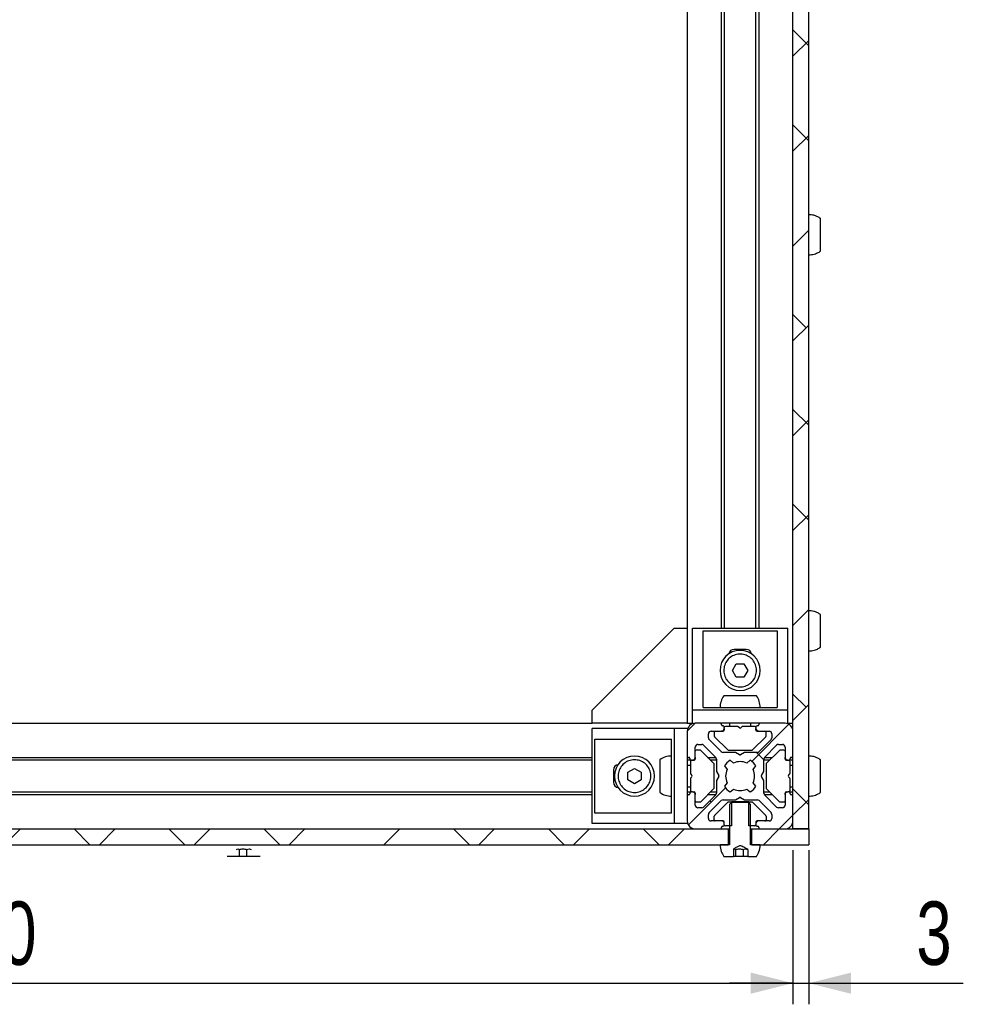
# Model space of a CAD drawing. Header units: millimetres. Extents: x 5 to 592, y 5 to 415.
# Tile 33 of 39: x 416 to 461, y 206 to 253. Entities that reach past the tile are written whole.
import ezdxf

# ---------------------------------------------------------------- set-up
doc = ezdxf.new("R2010")
doc.units = ezdxf.units.MM
doc.layers.add('COTES', color=1, linetype='Continuous')
doc.layers.add('TRAIT-FINS', color=9, linetype='Continuous')
doc.layers.add('TRAIT-FORT', color=4, linetype='Continuous', lineweight=25)
doc.styles.add('SLDTEXTSTYLE0', font='TXT', dxfattribs={"width": 0.75})
doc.dimstyles.new('SLDDIMSTYLE0', dxfattribs={"dimtxt": 3, "dimasz": 2, "dimexe": 0, "dimexo": 0.0625, "dimgap": 0.75, "dimtad": 1, "dimlfac": 4, "dimrnd": 1e-09, "dimzin": 12, "dimdsep": 46, "dimtxsty": 'SLDTEXTSTYLE0', "dimsah": 1, "dimcen": 0.09, "dimadec": 0, "dimazin": 3, "dimtfac": 1, "dimtofl": 0, "dimtmove": 0, "dimatfit": 3, "dimfxl": 0, "dimfrac": 2, "dimtolj": 1, "dimtzin": 12, "dimarcsym": 0})
doc.dimstyles.new('SLDDIMSTYLE1', dxfattribs={"dimtxt": 3, "dimasz": 2, "dimexe": 0, "dimexo": 0.0625, "dimgap": 0.75, "dimtad": 1, "dimlfac": 4, "dimrnd": 1e-09, "dimzin": 12, "dimdsep": 46, "dimtxsty": 'SLDTEXTSTYLE0', "dimsah": 1, "dimcen": 0.09, "dimadec": 0, "dimazin": 3, "dimtfac": 1, "dimtmove": 0, "dimatfit": 0, "dimfxl": 0, "dimfrac": 2, "dimtolj": 1, "dimtzin": 12, "dimarcsym": 0})
pattern_1 = [(45, (0, 0), (-13.4704, 13.4704), []), (45, (4.49, 2e-323), (-13.4704, 13.4704), []), (45, (8.98, 4e-323), (-13.4704, 13.4704), []), (45, (13.47, 6e-323), (-13.4704, 13.4704), [])]

# ---------------------------------------------------------------- blocks, each defined once
blk = doc.blocks.new('_D_6')
at = {"layer": 'COTES', "color": 1}
for p, q in [((377.883, 213.257), (377.883, 205.955)), ((452.883, 213.257), (452.883, 205.955)), ((377.883, 206.955), (452.883, 206.955))]:
    blk.add_line(p, q, dxfattribs=at)
for points in [[(377.883, 206.955), (379.883, 206.455), (379.883, 207.455)], [(452.883, 206.955), (450.883, 207.455), (450.883, 206.455)]]:
    blk.add_solid(points, dxfattribs=at)
at = {"layer": 'COTES', "color": 1, "insert": (412.058, 210.822), "char_height": 3, "attachment_point": 1, "style": 'SLDTEXTSTYLE0'}
blk.add_mtext('300', dxfattribs=at)
blk = doc.blocks.new('_D_10')
at = {"layer": 'COTES', "color": 1}
for p, q in [((452.883, 213.257), (452.883, 205.955)), ((453.633, 213.257), (453.633, 205.955)), ((452.883, 206.955), (449.883, 206.955)), ((452.883, 206.955), (453.633, 206.955)), ((453.633, 206.955), (460.94, 206.955))]:
    blk.add_line(p, q, dxfattribs=at)
for points in [[(452.883, 206.955), (450.883, 207.455), (450.883, 206.455)], [(453.633, 206.955), (455.633, 206.455), (455.633, 207.455)]]:
    blk.add_solid(points, dxfattribs=at)
at = {"layer": 'COTES', "color": 1, "insert": (458.723, 210.822), "char_height": 3, "attachment_point": 1, "style": 'SLDTEXTSTYLE0'}
blk.add_mtext('3', dxfattribs=at)

msp = doc.modelspace()

# ---------------------------------------------------------------- hatches: boundary and pattern name
at = {"layer": 'TRAIT-FINS'}
h = msp.add_hatch(dxfattribs=at)
h.set_pattern_fill('ANSI38', color=9, angle=3e-322, style=0)
h.paths.add_polyline_path([(452.8832, 289.257), (452.8832, 214.257), (453.6332, 214.257), (453.6332, 289.257)], flags=0)
h = msp.add_hatch(dxfattribs=at)
h.set_pattern_fill('ANSI38', color=9, angle=3e-322, style=0)
edge = h.paths.add_edge_path(flags=0)
edge.add_arc((447.9582, 215.9195), 0.05, 270, 360, ccw=False)
edge.add_line((447.9582, 215.8695), (447.9332, 215.8695))
edge.add_arc((447.9332, 215.8195), 0.05, 90, 180)
edge.add_line((447.8832, 215.8195), (447.8832, 214.632))
edge.add_arc((448.2582, 214.632), 0.375, 180, 270)
edge.add_line((448.2582, 214.257), (449.4457, 214.257))
edge.add_arc((449.4457, 214.307), 0.05, 270, 360)
edge.add_line((449.4957, 214.307), (449.4957, 214.332))
edge.add_arc((449.5457, 214.332), 0.05, 90, 180, ccw=False)
edge.add_line((449.5457, 214.382), (449.5832, 214.382))
edge.add_arc((449.5832, 214.432), 0.05, 270, 360)
edge.add_line((449.6332, 214.432), (449.6332, 214.507))
edge.add_arc((449.5082, 214.507), 0.125, 0, 90)
edge.add_line((449.5082, 214.632), (449.0082, 214.632))
edge.add_arc((449.0082, 214.757), 0.125, 180, 270, ccw=False)
edge.add_line((448.8832, 214.757), (448.8832, 214.9401))
edge.add_arc((449.0082, 214.9401), 0.125, 135, 180, ccw=False)
edge.add_line((448.9198, 215.0285), (449.4867, 215.5954))
edge.add_arc((449.5751, 215.507), 0.125, 90, 135, ccw=False)
edge.add_line((449.5751, 215.632), (450.1448, 215.632))
edge.add_arc((450.1448, 215.682), 0.05, 270, 300)
edge.add_line((450.1698, 215.6387), (450.3582, 215.7475))
edge.add_arc((450.3832, 215.7042), 0.05, 60, 120, ccw=False)
edge.add_line((450.4082, 215.7475), (450.5966, 215.6387))
edge.add_arc((450.6216, 215.682), 0.05, 240, 270)
edge.add_line((450.6216, 215.632), (451.1912, 215.632))
edge.add_arc((451.1912, 215.507), 0.125, 45, 90, ccw=False)
edge.add_line((451.2796, 215.5954), (451.8466, 215.0285))
edge.add_arc((451.7582, 214.9401), 0.125, 0, 45, ccw=False)
edge.add_line((451.8832, 214.9401), (451.8832, 214.757))
edge.add_arc((451.7582, 214.757), 0.125, 270, 360, ccw=False)
edge.add_line((451.7582, 214.632), (451.2582, 214.632))
edge.add_arc((451.2582, 214.507), 0.125, 90, 180)
edge.add_line((451.1332, 214.507), (451.1332, 214.432))
edge.add_arc((451.1832, 214.432), 0.05, 180, 270)
edge.add_line((451.1832, 214.382), (451.2207, 214.382))
edge.add_arc((451.2207, 214.332), 0.05, 0, 90, ccw=False)
edge.add_line((451.2707, 214.332), (451.2707, 214.307))
edge.add_arc((451.3207, 214.307), 0.05, 180, 270)
edge.add_line((451.3207, 214.257), (452.5082, 214.257))
edge.add_arc((452.5082, 214.632), 0.375, 270, 360)
edge.add_line((452.8832, 214.632), (452.8832, 215.8195))
edge.add_arc((452.8332, 215.8195), 0.05, 0, 90)
edge.add_line((452.8332, 215.8695), (452.8082, 215.8695))
edge.add_arc((452.8082, 215.9195), 0.05, 180, 270, ccw=False)
edge.add_line((452.7582, 215.9195), (452.7582, 215.957))
edge.add_arc((452.7082, 215.957), 0.05, 0, 90)
edge.add_line((452.7082, 216.007), (452.6332, 216.007))
edge.add_arc((452.6332, 215.882), 0.125, 90, 180)
edge.add_line((452.5082, 215.882), (452.5082, 215.382))
edge.add_arc((452.3832, 215.382), 0.125, 270, 360, ccw=False)
edge.add_line((452.3832, 215.257), (452.2001, 215.257))
edge.add_arc((452.2001, 215.382), 0.125, 225, 270, ccw=False)
edge.add_line((452.1117, 215.2936), (451.5448, 215.8606))
edge.add_arc((451.6332, 215.9489), 0.125, 180, 225, ccw=False)
edge.add_line((451.5082, 215.9489), (451.5082, 216.5186))
edge.add_arc((451.4582, 216.5186), 0.05, 0, 30)
edge.add_line((451.5015, 216.5436), (451.3927, 216.732))
edge.add_arc((451.436, 216.757), 0.05, 150, 210, ccw=False)
edge.add_line((451.3927, 216.782), (451.5015, 216.9704))
edge.add_arc((451.4582, 216.9954), 0.05, 330, 360)
edge.add_line((451.5082, 216.9954), (451.5082, 217.5651))
edge.add_arc((451.6332, 217.5651), 0.125, 135, 180, ccw=False)
edge.add_line((451.5448, 217.6535), (452.1117, 218.2204))
edge.add_arc((452.2001, 218.132), 0.125, 90, 135, ccw=False)
edge.add_line((452.2001, 218.257), (452.3832, 218.257))
edge.add_arc((452.3832, 218.132), 0.125, 0, 90, ccw=False)
edge.add_line((452.5082, 218.132), (452.5082, 217.632))
edge.add_arc((452.6332, 217.632), 0.125, 180, 270)
edge.add_line((452.6332, 217.507), (452.7082, 217.507))
edge.add_arc((452.7082, 217.557), 0.05, 270, 360)
edge.add_line((452.7582, 217.557), (452.7582, 217.5945))
edge.add_arc((452.8082, 217.5945), 0.05, 90, 180, ccw=False)
edge.add_line((452.8082, 217.6445), (452.8332, 217.6445))
edge.add_arc((452.8332, 217.6945), 0.05, 270, 360)
edge.add_line((452.8832, 217.6945), (452.8832, 218.882))
edge.add_arc((452.5082, 218.882), 0.375, 0, 90)
edge.add_line((452.5082, 219.257), (451.3207, 219.257))
edge.add_arc((451.3207, 219.207), 0.05, 90, 180)
edge.add_line((451.2707, 219.207), (451.2707, 219.182))
edge.add_arc((451.2207, 219.182), 0.05, 270, 360, ccw=False)
edge.add_line((451.2207, 219.132), (451.1832, 219.132))
edge.add_arc((451.1832, 219.082), 0.05, 90, 180)
edge.add_line((451.1332, 219.082), (451.1332, 219.007))
edge.add_arc((451.2582, 219.007), 0.125, 180, 270)
edge.add_line((451.2582, 218.882), (451.7582, 218.882))
edge.add_arc((451.7582, 218.757), 0.125, 0, 90, ccw=False)
edge.add_line((451.8832, 218.757), (451.8832, 218.5739))
edge.add_arc((451.7582, 218.5739), 0.125, 315, 360, ccw=False)
edge.add_line((451.8466, 218.4856), (451.2796, 217.9186))
edge.add_arc((451.1912, 218.007), 0.125, 270, 315, ccw=False)
edge.add_line((451.1912, 217.882), (450.6216, 217.882))
edge.add_arc((450.6216, 217.832), 0.05, 90, 120)
edge.add_line((450.5966, 217.8753), (450.4082, 217.7665))
edge.add_arc((450.3832, 217.8098), 0.05, 240, 300, ccw=False)
edge.add_line((450.3582, 217.7665), (450.1698, 217.8753))
edge.add_arc((450.1448, 217.832), 0.05, 60, 90)
edge.add_line((450.1448, 217.882), (449.5751, 217.882))
edge.add_arc((449.5751, 218.007), 0.125, 225, 270, ccw=False)
edge.add_line((449.4867, 217.9186), (448.9198, 218.4856))
edge.add_arc((449.0082, 218.5739), 0.125, 180, 225, ccw=False)
edge.add_line((448.8832, 218.5739), (448.8832, 218.757))
edge.add_arc((449.0082, 218.757), 0.125, 90, 180, ccw=False)
edge.add_line((449.0082, 218.882), (449.5082, 218.882))
edge.add_arc((449.5082, 219.007), 0.125, 270, 360)
edge.add_line((449.6332, 219.007), (449.6332, 219.082))
edge.add_arc((449.5832, 219.082), 0.05, 0, 90)
edge.add_line((449.5832, 219.132), (449.5457, 219.132))
edge.add_arc((449.5457, 219.182), 0.05, 180, 270, ccw=False)
edge.add_line((449.4957, 219.182), (449.4957, 219.207))
edge.add_arc((449.4457, 219.207), 0.05, 0, 90)
edge.add_line((449.4457, 219.257), (448.2582, 219.257))
edge.add_arc((448.2582, 218.882), 0.375, 90, 180)
edge.add_line((447.8832, 218.882), (447.8832, 217.6945))
edge.add_arc((447.9332, 217.6945), 0.05, 180, 270)
edge.add_line((447.9332, 217.6445), (447.9582, 217.6445))
edge.add_arc((447.9582, 217.5945), 0.05, 0, 90, ccw=False)
edge.add_line((448.0082, 217.5945), (448.0082, 217.557))
edge.add_arc((448.0582, 217.557), 0.05, 180, 270)
edge.add_line((448.0582, 217.507), (448.1332, 217.507))
edge.add_arc((448.1332, 217.632), 0.125, 270, 360)
edge.add_line((448.2582, 217.632), (448.2582, 218.132))
edge.add_arc((448.3832, 218.132), 0.125, 90, 180, ccw=False)
edge.add_line((448.3832, 218.257), (448.5663, 218.257))
edge.add_arc((448.5663, 218.132), 0.125, 45, 90, ccw=False)
edge.add_line((448.6546, 218.2204), (449.2216, 217.6535))
edge.add_arc((449.1332, 217.5651), 0.125, 0, 45, ccw=False)
edge.add_line((449.2582, 217.5651), (449.2582, 216.9954))
edge.add_arc((449.3082, 216.9954), 0.05, 180, 210)
edge.add_line((449.2649, 216.9704), (449.3737, 216.782))
edge.add_arc((449.3304, 216.757), 0.05, -30, 30, ccw=False)
edge.add_line((449.3737, 216.732), (449.2649, 216.5436))
edge.add_arc((449.3082, 216.5186), 0.05, 150, 180)
edge.add_line((449.2582, 216.5186), (449.2582, 215.9489))
edge.add_arc((449.1332, 215.9489), 0.125, 315, 360, ccw=False)
edge.add_line((449.2216, 215.8606), (448.6546, 215.2936))
edge.add_arc((448.5663, 215.382), 0.125, 270, 315, ccw=False)
edge.add_line((448.5663, 215.257), (448.3832, 215.257))
edge.add_arc((448.3832, 215.382), 0.125, 180, 270, ccw=False)
edge.add_line((448.2582, 215.382), (448.2582, 215.882))
edge.add_arc((448.1332, 215.882), 0.125, 0, 90)
edge.add_line((448.1332, 216.007), (448.0582, 216.007))
edge.add_arc((448.0582, 215.957), 0.05, 90, 180)
edge.add_line((448.0082, 215.957), (448.0082, 215.9195))
edge = h.paths.add_edge_path(flags=0)
edge.add_arc((450.3832, 216.757), 0.6875, -27.22732, 27.22732, ccw=False)
edge.add_line((450.9945, 216.4425), (451.1306, 216.2785))
edge.add_arc((450.3832, 216.757), 0.8874, 302.55044, 327.37362, ccw=False)
edge.add_line((450.8607, 216.009), (450.6977, 216.1457))
edge.add_arc((450.3832, 216.757), 0.6875, 242.77268, 297.22732, ccw=False)
edge.add_line((450.0686, 216.1457), (449.9057, 216.009))
edge.add_arc((450.3832, 216.757), 0.8874, 212.62638, 237.44956, ccw=False)
edge.add_line((449.6358, 216.2785), (449.7719, 216.4425))
edge.add_arc((450.3832, 216.757), 0.6875, 152.77268, 207.22732, ccw=False)
edge.add_line((449.7719, 217.0716), (449.6358, 217.2355))
edge.add_arc((450.3832, 216.757), 0.8874, 122.55044, 147.37362, ccw=False)
edge.add_line((449.9057, 217.505), (450.0686, 217.3683))
edge.add_arc((450.3832, 216.757), 0.6875, 62.77268, 117.22732, ccw=False)
edge.add_line((450.6977, 217.3683), (450.8607, 217.505))
edge.add_arc((450.3832, 216.757), 0.8874, 32.62638, 57.44956, ccw=False)
edge.add_line((451.1306, 217.2355), (450.9945, 217.0716))
h = msp.add_hatch(dxfattribs=at)
h.set_pattern_fill('DIN 201 acier et fonte', color=9, style=0, pattern_type=2)
h.set_pattern_definition(pattern_1)
edge = h.paths.add_edge_path(flags=0)
edge.add_line((449.2082, 214.632), (449.5832, 214.632))
edge.add_arc((449.5832, 214.582), 0.05, 0, 90, ccw=False)
edge.add_line((449.6332, 214.582), (449.6332, 214.457))
edge.add_arc((449.6832, 214.457), 0.05, 180, 270)
edge.add_line((449.6832, 214.407), (449.9734, 214.407))
edge.add_line((449.9734, 214.407), (449.9734, 215.532))
edge.add_line((449.9734, 215.532), (449.8289, 215.532))
edge.add_arc((449.8289, 215.482), 0.05, 90, 135)
edge.add_line((449.7935, 215.5174), (449.1728, 214.8966))
edge.add_arc((449.2082, 214.8613), 0.05, 135, 180)
edge.add_line((449.1582, 214.8613), (449.1582, 214.682))
edge.add_arc((449.2082, 214.682), 0.05, 180, 270)
h = msp.add_hatch(dxfattribs=at)
h.set_pattern_fill('DIN 201 acier et fonte', color=9, style=0, pattern_type=2)
h.set_pattern_definition([(45, (0, 0), (-13.4704, 13.4704), []), (45, (4.49, 0), (-13.4704, 13.4704), []), (45, (8.98, 0), (-13.4704, 13.4704), []), (45, (13.47, 0), (-13.4704, 13.4704), [])])
edge = h.paths.add_edge_path(flags=0)
edge.add_line((450.741, 213.282), (450.741, 212.957))
edge.add_line((450.741, 212.957), (451.1564, 212.957))
edge.add_spline(control_points=[(451.1564, 212.957), (451.1885, 213.0022), (451.2168, 213.0505), (451.2406, 213.1006), (451.2861, 213.1966), (451.3156, 213.3017), (451.3268, 213.4073), (451.3303, 213.4404), (451.332, 213.4737), (451.332, 213.507)], knot_values=[0.0095312, 0.0095312, 0.0095312, 0.0095312, 0.0101949, 0.0101949, 0.0101949, 0.0114693, 0.0114693, 0.0114693, 0.0118635, 0.0118635, 0.0118635, 0.0118635], weights=[1, 1, 1, 1, 1, 1, 1, 1, 1, 1], degree=3, periodic=0)
edge.add_line((451.332, 213.507), (450.881, 213.507))
edge.add_line((450.881, 213.507), (450.881, 215.4195))
edge.add_spline(control_points=[(450.881, 215.4195), (450.8517, 215.4487), (450.8223, 215.4779), (450.793, 215.507)], knot_values=[0.0048134, 0.0048134, 0.0048134, 0.0048134, 0.0053097, 0.0053097, 0.0053097, 0.0053097], weights=[1, 1, 1, 1], degree=3, periodic=0)
edge.add_line((450.793, 215.507), (449.9734, 215.507))
edge.add_spline(control_points=[(449.9734, 215.507), (449.944, 215.4779), (449.9147, 215.4487), (449.8854, 215.4195)], knot_values=[0.0097393, 0.0097393, 0.0097393, 0.0097393, 0.0102366, 0.0102366, 0.0102366, 0.0102366], weights=[1, 1, 1, 1], degree=3, periodic=0)
edge.add_line((449.8854, 215.4195), (449.8854, 213.507))
edge.add_line((449.8854, 213.507), (449.4344, 213.507))
edge.add_spline(control_points=[(449.4344, 213.507), (449.4344, 213.4008), (449.4527, 213.2931), (449.4878, 213.1929), (449.5172, 213.1094), (449.5587, 213.0292), (449.61, 212.957)], knot_values=[0, 0, 0, 0, 0.0012744, 0.0012744, 0.0012744, 0.0023367, 0.0023367, 0.0023367, 0.0023367], weights=[1, 1, 1, 1, 1, 1, 1], degree=3, periodic=0)
edge.add_line((449.61, 212.957), (450.0644, 212.957))
edge.add_line((450.0644, 212.957), (450.0644, 213.3043))
edge.add_spline(control_points=[(450.0644, 213.3043), (450.1179, 213.3349), (450.1715, 213.3654), (450.2254, 213.3953), (450.2661, 213.4178), (450.3062, 213.4426), (450.3504, 213.4572), (450.361, 213.4608), (450.3723, 213.4632), (450.3836, 213.4632), (450.3947, 213.4631), (450.4059, 213.4606), (450.4165, 213.4571), (450.4332, 213.4515), (450.4492, 213.4438), (450.4649, 213.4359), (450.4964, 213.4202), (450.5271, 213.403), (450.5578, 213.3859), (450.6191, 213.3518), (450.68, 213.3169), (450.741, 213.282)], knot_values=[0.0000002, 0.0000002, 0.0000002, 0.0000002, 0.0007401, 0.0007401, 0.0007401, 0.0012984, 0.0012984, 0.0012984, 0.0014335, 0.0014335, 0.0014335, 0.0015675, 0.0015675, 0.0015675, 0.0017779, 0.0017779, 0.0017779, 0.0021972, 0.0021972, 0.0021972, 0.0030344, 0.0030344, 0.0030344, 0.0030344], weights=[1, 1, 1, 1, 1, 1, 1, 1, 1, 1, 1, 1, 1, 1, 1, 1, 1, 1, 1, 1, 1, 1], degree=3, periodic=0)
h = msp.add_hatch(dxfattribs=at)
h.set_pattern_fill('DIN 201 acier et fonte', color=9, style=0, pattern_type=2)
h.set_pattern_definition(pattern_1)
edge = h.paths.add_edge_path(flags=0)
edge.add_line((451.1832, 214.632), (451.5582, 214.632))
edge.add_arc((451.5582, 214.682), 0.05, 270, 360)
edge.add_line((451.6082, 214.682), (451.6082, 214.8613))
edge.add_arc((451.5582, 214.8613), 0.05, 0, 45)
edge.add_line((451.5935, 214.8966), (450.9728, 215.5174))
edge.add_arc((450.9375, 215.482), 0.05, 45, 90)
edge.add_line((450.9375, 215.532), (450.793, 215.532))
edge.add_line((450.793, 215.532), (450.793, 214.407))
edge.add_line((450.793, 214.407), (451.0832, 214.407))
edge.add_arc((451.0832, 214.457), 0.05, 270, 360)
edge.add_line((451.1332, 214.457), (451.1332, 214.582))
edge.add_arc((451.1832, 214.582), 0.05, 90, 180, ccw=False)
h = msp.add_hatch(dxfattribs=at)
h.set_pattern_fill('ANSI38', color=9, style=0)
h.paths.add_polyline_path([(380.9438, 214.257), (380.9438, 213.507), (449.8225, 213.507), (449.8225, 214.257)], flags=0)
h = msp.add_hatch(dxfattribs=at)
h.set_pattern_fill('ANSI38', color=9, style=0)
h.paths.add_polyline_path([(453.6332, 213.507), (453.6332, 214.257), (450.9438, 214.257), (450.9438, 213.507)], flags=0)

# ---------------------------------------------------------------- linework, layer by layer
at = {"layer": 'TRAIT-FORT', "color": 4, "linetype": 'Continuous', "lineweight": 25}
for p, q in [((452.8832, 214.257), (452.8832, 289.257)), ((453.6332, 214.257), (453.6332, 289.257)), ((447.8832, 279.757), (447.8832, 223.757)), ((449.4957, 223.757), (449.4957, 279.757)), ((449.6332, 279.757), (449.6332, 223.757)), ((451.1332, 223.757), (451.1332, 279.757)), ((451.2707, 279.757), (451.2707, 223.757)), ((443.3832, 219.8845), (447.2557, 223.757)), ((447.2557, 223.757), (447.8832, 223.757)), ((447.8832, 223.757), (447.8832, 219.257)), ((448.1332, 223.757), (452.6332, 223.757)), ((448.1332, 219.8845), (448.1332, 223.757)), ((452.6332, 219.8845), (452.6332, 223.757)), ((448.6332, 223.6345), (452.1332, 223.6345)), ((448.6332, 220.007), (448.6332, 223.6345)), ((452.1332, 223.6345), (452.1332, 220.007)), ((450.6707, 222.757), (450.0957, 222.757)), ((450.0223, 221.757), (450.2028, 222.0695)), ((450.2028, 222.0695), (450.5636, 222.0695)), ((450.5636, 222.0695), (450.744, 221.757)), ((450.2028, 221.4445), (450.0223, 221.757)), ((450.5636, 221.4445), (450.2028, 221.4445)), ((450.744, 221.757), (450.5636, 221.4445)), ((448.6332, 220.007), (452.1332, 220.007)), ((443.3832, 219.257), (443.3832, 219.8845)), ((448.1332, 219.257), (448.1332, 219.8845)), ((452.6332, 219.8845), (448.1332, 219.8845)), ((452.6332, 219.257), (452.6332, 219.8845)), ((387.3832, 219.257), (443.3832, 219.257)), ((447.8832, 219.257), (443.3832, 219.257)), ((447.8832, 219.257), (448.1332, 219.257)), ((449.4457, 219.257), (448.2582, 219.257)), ((451.3207, 219.257), (449.4457, 219.257)), ((449.4957, 219.182), (449.4957, 219.207)), ((449.5832, 219.132), (449.5457, 219.132)), ((449.6332, 219.007), (449.6332, 219.082)), ((450.2625, 219.107), (449.6832, 219.107)), ((449.8832, 219.257), (449.8832, 219.107)), ((450.3478, 219.0424), (450.2978, 219.0924)), ((450.4685, 219.0924), (450.4185, 219.0424)), ((451.0832, 219.107), (450.5039, 219.107)), ((450.8832, 219.107), (450.8832, 219.257)), ((451.1332, 219.082), (451.1332, 219.007)), ((451.2207, 219.132), (451.1832, 219.132)), ((451.2707, 219.207), (451.2707, 219.182)), ((452.5082, 219.257), (451.3207, 219.257)), ((452.6332, 219.257), (452.8832, 219.257)), ((443.3832, 214.507), (443.3832, 219.007)), ((447.2557, 219.007), (443.3832, 219.007)), ((447.2557, 219.007), (447.2557, 214.507)), ((447.8832, 219.007), (447.2557, 219.007)), ((447.8832, 218.882), (447.8832, 217.6945)), ((448.8832, 218.5739), (448.8832, 218.757)), ((449.0082, 218.882), (449.5082, 218.882)), ((449.1582, 218.832), (449.1582, 218.6527)), ((449.1728, 218.6174), (449.7935, 217.9966)), ((449.5832, 218.882), (449.5082, 218.882)), ((449.6332, 219.007), (449.6332, 218.932)), ((450.9728, 217.9966), (451.5935, 218.6174)), ((451.1332, 218.932), (451.1332, 219.007)), ((451.2582, 218.882), (451.1832, 218.882)), ((451.2582, 218.882), (451.7582, 218.882)), ((451.6082, 218.6527), (451.6082, 218.832)), ((451.8832, 218.757), (451.8832, 218.5739)), ((452.8832, 217.6945), (452.8832, 218.882)), ((443.5057, 215.007), (443.5057, 218.507)), ((443.5057, 218.507), (447.1332, 218.507)), ((447.1332, 215.007), (447.1332, 218.507)), ((448.2582, 217.632), (448.2582, 218.132)), ((448.3832, 218.257), (448.5663, 218.257)), ((448.6546, 218.2204), (449.2216, 217.6535)), ((449.4867, 217.9186), (448.9198, 218.4856)), ((451.8466, 218.4856), (451.2796, 217.9186)), ((451.5448, 217.6535), (452.1117, 218.2204)), ((452.2001, 218.257), (452.3832, 218.257)), ((452.5082, 218.132), (452.5082, 217.632)), ((447.8832, 217.6945), (447.8832, 215.8195)), ((448.4875, 217.982), (448.3082, 217.982)), ((449.1435, 217.3466), (448.5228, 217.9674)), ((450.1448, 217.882), (449.5751, 217.882)), ((449.8289, 217.982), (450.9375, 217.982)), ((450.3582, 217.7665), (450.1698, 217.8753)), ((450.5966, 217.8753), (450.4082, 217.7665)), ((451.1912, 217.882), (450.6216, 217.882)), ((451.6228, 217.3466), (452.2435, 217.9674)), ((452.4582, 217.982), (452.2789, 217.982)), ((387.3832, 217.6445), (443.3832, 217.6445)), ((443.3832, 217.507), (387.3832, 217.507)), ((447.8832, 217.6445), (447.9332, 217.6445)), ((448.0582, 217.507), (447.8832, 217.507)), ((448.0332, 217.257), (447.8832, 217.257)), ((447.9332, 217.6445), (447.9582, 217.6445)), ((448.0082, 217.5945), (448.0082, 217.557)), ((448.0332, 217.457), (448.0332, 216.8777)), ((448.0582, 217.507), (448.1332, 217.507)), ((448.2082, 217.507), (448.1332, 217.507)), ((448.2582, 217.632), (448.2582, 217.557)), ((448.8457, 217.6445), (449.2297, 217.6445)), ((449.2582, 217.507), (448.9832, 217.507)), ((449.1582, 216.2027), (449.1582, 217.3113)), ((449.2582, 217.5651), (449.2582, 216.9954)), ((449.6358, 217.2355), (449.7719, 217.0716)), ((450.0686, 217.3683), (449.9057, 217.505)), ((450.8607, 217.505), (450.6977, 217.3683)), ((450.9945, 217.0716), (451.1306, 217.2355)), ((451.5082, 216.9954), (451.5082, 217.5651)), ((451.7832, 217.507), (451.5082, 217.507)), ((451.5367, 217.6445), (451.9207, 217.6445)), ((451.6082, 217.3113), (451.6082, 216.2027)), ((452.5082, 217.557), (452.5082, 217.632)), ((452.6332, 217.507), (452.5582, 217.507)), ((452.6332, 217.507), (452.7082, 217.507)), ((452.8832, 217.507), (452.7082, 217.507)), ((452.7332, 217.457), (452.7332, 216.8777)), ((452.8832, 217.257), (452.7332, 217.257)), ((452.7582, 217.557), (452.7582, 217.5945)), ((452.8082, 217.6445), (452.8332, 217.6445)), ((452.8332, 217.6445), (452.8832, 217.6445)), ((444.3832, 217.0445), (444.3832, 216.4695)), ((445.0707, 216.9374), (445.3832, 217.1178)), ((445.0707, 216.5766), (445.0707, 216.9374)), ((445.3832, 217.1178), (445.6957, 216.9374)), ((445.6957, 216.9374), (445.6957, 216.5766)), ((448.0478, 216.8424), (448.0978, 216.7924)), ((448.0978, 216.7216), (448.0478, 216.6716)), ((449.2649, 216.9704), (449.3737, 216.782)), ((449.3737, 216.732), (449.2649, 216.5436)), ((451.3927, 216.782), (451.5015, 216.9704)), ((451.5015, 216.5436), (451.3927, 216.732)), ((452.6685, 216.7924), (452.7185, 216.8424)), ((452.7185, 216.6716), (452.6685, 216.7216)), ((445.3832, 216.3962), (445.0707, 216.5766)), ((445.6957, 216.5766), (445.3832, 216.3962)), ((447.8832, 216.257), (448.0332, 216.257)), ((448.0332, 216.6363), (448.0332, 216.057)), ((449.2582, 216.5186), (449.2582, 215.9489)), ((449.7719, 216.4425), (449.6358, 216.2785)), ((451.1306, 216.2785), (450.9945, 216.4425)), ((451.5082, 215.9489), (451.5082, 216.5186)), ((452.7332, 216.6363), (452.7332, 216.057)), ((452.7332, 216.257), (452.8832, 216.257)), ((387.3832, 216.007), (443.3832, 216.007)), ((443.3832, 215.8695), (387.3832, 215.8695)), ((447.8832, 216.007), (448.0582, 216.007)), ((447.9332, 215.8695), (447.8832, 215.8695)), ((447.8832, 215.8195), (447.8832, 214.632)), ((447.9582, 215.8695), (447.9332, 215.8695)), ((448.0082, 215.957), (448.0082, 215.9195)), ((448.1332, 216.007), (448.0582, 216.007)), ((448.1332, 216.007), (448.2082, 216.007)), ((448.2582, 215.957), (448.2582, 215.882)), ((448.2582, 215.382), (448.2582, 215.882)), ((448.5228, 215.5466), (449.1435, 216.1674)), ((449.2216, 215.8606), (448.6546, 215.2936)), ((449.2297, 215.8695), (448.8457, 215.8695)), ((448.9832, 216.007), (449.2582, 216.007)), ((449.9057, 216.009), (450.0686, 216.1457)), ((450.6977, 216.1457), (450.8607, 216.009)), ((451.5082, 216.007), (451.7832, 216.007)), ((451.9207, 215.8695), (451.5367, 215.8695)), ((452.1117, 215.2936), (451.5448, 215.8606)), ((452.2435, 215.5466), (451.6228, 216.1674)), ((452.5082, 215.882), (452.5082, 215.957)), ((452.5082, 215.882), (452.5082, 215.382)), ((452.5582, 216.007), (452.6332, 216.007)), ((452.7082, 216.007), (452.6332, 216.007)), ((452.7082, 216.007), (452.8832, 216.007)), ((452.7582, 215.9195), (452.7582, 215.957)), ((452.8332, 215.8695), (452.8082, 215.8695)), ((452.8832, 215.8695), (452.8332, 215.8695)), ((452.8832, 214.632), (452.8832, 215.8195)), ((448.3082, 215.532), (448.4875, 215.532)), ((448.9198, 215.0285), (449.4867, 215.5954)), ((449.1728, 214.8966), (449.7935, 215.5174)), ((449.5751, 215.632), (450.1448, 215.632)), ((449.8289, 215.532), (449.9734, 215.532)), ((449.9734, 215.507), (449.8854, 215.4195)), ((449.8854, 215.4195), (449.8854, 213.507)), ((449.9734, 215.532), (449.9734, 214.407)), ((450.793, 215.532), (449.9734, 215.532)), ((450.793, 215.507), (449.9734, 215.507)), ((450.1698, 215.6387), (450.3582, 215.7475)), ((450.4082, 215.7475), (450.5966, 215.6387)), ((450.6216, 215.632), (451.1912, 215.632)), ((450.793, 214.407), (450.793, 215.532)), ((450.793, 215.532), (450.9375, 215.532)), ((450.881, 215.4195), (450.793, 215.507)), ((450.881, 213.507), (450.881, 215.4195)), ((450.9728, 215.5174), (451.5935, 214.8966)), ((451.2796, 215.5954), (451.8466, 215.0285)), ((452.2789, 215.532), (452.4582, 215.532)), ((447.1332, 215.007), (443.5057, 215.007)), ((448.5663, 215.257), (448.3832, 215.257)), ((448.8832, 214.757), (448.8832, 214.9401)), ((449.1582, 214.682), (449.1582, 214.8613)), ((451.6082, 214.8613), (451.6082, 214.682)), ((451.8832, 214.9401), (451.8832, 214.757)), ((452.3832, 215.257), (452.2001, 215.257)), ((447.2557, 214.507), (443.3832, 214.507)), ((447.8832, 214.507), (447.2557, 214.507)), ((449.5082, 214.632), (449.0082, 214.632)), ((449.5832, 214.632), (449.2082, 214.632)), ((449.6332, 214.457), (449.6332, 214.582)), ((449.6332, 214.432), (449.6332, 214.507)), ((449.9734, 214.407), (449.6832, 214.407)), ((451.0832, 214.407), (450.793, 214.407)), ((451.1332, 214.582), (451.1332, 214.457)), ((451.1332, 214.507), (451.1332, 214.432)), ((451.5582, 214.632), (451.1832, 214.632)), ((451.7582, 214.632), (451.2582, 214.632)), ((380.9438, 214.257), (449.8225, 214.257)), ((448.2582, 214.257), (449.4457, 214.257)), ((449.4957, 214.307), (449.4957, 214.332)), ((449.5457, 214.382), (449.5832, 214.382)), ((449.8225, 214.257), (449.8225, 213.507)), ((449.8225, 214.257), (449.8832, 214.257)), ((450.8832, 214.257), (450.9438, 214.257)), ((450.9438, 213.507), (450.9438, 214.257)), ((450.9438, 214.257), (453.6332, 214.257)), ((451.1832, 214.382), (451.2207, 214.382)), ((451.2707, 214.332), (451.2707, 214.307)), ((451.3207, 214.257), (452.5082, 214.257)), ((453.6332, 214.257), (452.8832, 214.257)), ((453.6332, 214.257), (453.6332, 213.507)), ((380.9438, 213.507), (449.8225, 213.507)), ((449.8854, 213.507), (449.4344, 213.507)), ((451.332, 213.507), (450.881, 213.507)), ((450.9438, 213.507), (453.6332, 213.507)), ((426.6636, 213.282), (426.6636, 212.957)), ((427.0213, 213.282), (427.0213, 212.957)), ((450.0644, 213.3043), (450.0644, 212.957)), ((450.1636, 213.282), (450.1636, 212.957)), ((450.5213, 213.282), (450.5213, 212.957)), ((450.741, 213.282), (450.741, 212.957)), ((427.6564, 212.957), (426.11, 212.957)), ((449.61, 212.957), (450.0644, 212.957)), ((450.1636, 212.957), (450.0644, 212.957)), ((450.5213, 212.957), (450.1636, 212.957)), ((450.741, 212.957), (450.5213, 212.957)), ((450.741, 212.957), (451.1564, 212.957))]:
    msp.add_line(p, q, dxfattribs=at)
for centre, radius, start, end in [((450.3832, 221.757), 0.95, 360, 180), ((450.0957, 222.507), 0.25, 90, 171.95061), ((450.6707, 222.507), 0.25, 8.04939, 90), ((450.3832, 221.757), 0.95, 180, 360), ((450.3832, 220.007), 0.95, 144.58545, 180), ((450.3832, 220.007), 0.95, 0, 35.39802), ((448.2582, 218.882), 0.375, 90, 180), ((449.4457, 219.207), 0.05, 0, 90), ((449.5457, 219.182), 0.05, 180, 270), ((449.5832, 219.082), 0.05, 0, 90), ((449.6832, 219.057), 0.05, 90, 180), ((450.2625, 219.057), 0.05, 45, 90), ((450.5039, 219.057), 0.05, 90, 135), ((451.0832, 219.057), 0.05, 0, 90), ((451.1832, 219.082), 0.05, 90, 180), ((451.2207, 219.182), 0.05, 270, 0), ((451.3207, 219.207), 0.05, 90, 180), ((452.5082, 218.882), 0.375, 0, 90), ((449.0082, 218.757), 0.125, 90, 180), ((449.2082, 218.832), 0.05, 90, 180), ((449.2082, 218.6527), 0.05, 180, 225), ((449.5082, 219.007), 0.125, 270, 0), ((449.5832, 218.932), 0.05, 270, 0), ((450.3832, 219.0777), 0.05, 225, 315), ((451.2582, 219.007), 0.125, 180, 270), ((451.1832, 218.932), 0.05, 180, 270), ((451.5582, 218.832), 0.05, 360, 90), ((451.5582, 218.6527), 0.05, 315, 0), ((451.7582, 218.757), 0.125, 0, 90), ((448.3832, 218.132), 0.125, 90, 180), ((448.5663, 218.132), 0.125, 45, 90), ((449.0082, 218.5739), 0.125, 180, 225), ((451.7582, 218.5739), 0.125, 315, 0), ((452.2001, 218.132), 0.125, 90, 135), ((452.3832, 218.132), 0.125, 0, 90), ((445.3832, 216.757), 0.95, 90, 270), ((445.3832, 216.757), 0.95, 270, 90), ((447.1332, 216.757), 0.95, 90, 125.39802), ((447.9332, 217.6945), 0.05, 180, 270), ((448.3082, 217.932), 0.05, 90, 180), ((448.4875, 217.932), 0.05, 45, 90), ((449.1332, 217.5651), 0.125, 0, 45), ((449.5751, 218.007), 0.125, 225, 270), ((449.8289, 218.032), 0.05, 225, 270), ((450.1448, 217.832), 0.05, 60, 90), ((450.3832, 217.8098), 0.05, 240, 300), ((450.6216, 217.832), 0.05, 90, 120), ((450.9375, 218.032), 0.05, 270, 315), ((451.1912, 218.007), 0.125, 270, 315), ((451.6332, 217.5651), 0.125, 135, 180), ((452.2789, 217.932), 0.05, 90, 135), ((452.4582, 217.932), 0.05, 0, 90), ((452.8332, 217.6945), 0.05, 270, 0), ((444.6332, 217.0445), 0.25, 90, 180), ((447.9582, 217.5945), 0.05, 0, 90), ((448.0582, 217.557), 0.05, 180, 270), ((448.0832, 217.457), 0.05, 90, 180), ((448.1332, 217.632), 0.125, 270, 0), ((448.2082, 217.557), 0.05, 270, 0), ((449.1082, 217.3113), 0.05, 0, 45), ((450.3832, 216.757), 0.8874, 122.55044, 147.37362), ((450.3832, 216.757), 0.6875, 62.77268, 117.22732), ((450.3832, 216.757), 0.8874, 32.62638, 57.44956), ((451.6582, 217.3113), 0.05, 135, 180), ((452.6332, 217.632), 0.125, 180, 270), ((452.5582, 217.557), 0.05, 180, 270), ((452.6832, 217.457), 0.05, 0, 90), ((452.7082, 217.557), 0.05, 270, 0), ((452.8082, 217.5945), 0.05, 90, 180), ((448.0832, 216.8777), 0.05, 180, 225), ((448.0625, 216.757), 0.05, 315, 45), ((449.3082, 216.9954), 0.05, 180, 210), ((449.3304, 216.757), 0.05, 330, 30), ((450.3832, 216.757), 0.6875, 152.77268, 207.22732), ((450.3832, 216.757), 0.6875, 332.77268, 27.22732), ((451.436, 216.757), 0.05, 150, 210), ((451.4582, 216.9954), 0.05, 330, 0), ((452.7039, 216.757), 0.05, 135, 225), ((452.6832, 216.8777), 0.05, 315, 0), ((444.6332, 216.4695), 0.25, 180, 270), ((448.0832, 216.6363), 0.05, 135, 180), ((449.3082, 216.5186), 0.05, 150, 180), ((450.3832, 216.757), 0.8874, 212.62638, 237.44956), ((450.3832, 216.757), 0.8874, 302.55044, 327.37362), ((451.4582, 216.5186), 0.05, 0, 30), ((452.6832, 216.6363), 0.05, 0, 45), ((447.1332, 216.757), 0.95, 234.58545, 270), ((447.9332, 215.8195), 0.05, 90, 180), ((447.9582, 215.9195), 0.05, 270, 0), ((448.0582, 215.957), 0.05, 90, 180), ((448.0832, 216.057), 0.05, 180, 270), ((448.1332, 215.882), 0.125, 0, 90), ((448.2082, 215.957), 0.05, 0, 90), ((449.1082, 216.2027), 0.05, 315, 0), ((449.1332, 215.9489), 0.125, 315, 0), ((450.3832, 216.757), 0.6875, 242.77268, 297.22732), ((451.6332, 215.9489), 0.125, 180, 225), ((451.6582, 216.2027), 0.05, 180, 225), ((452.6332, 215.882), 0.125, 90, 180), ((452.5582, 215.957), 0.05, 90, 180), ((452.6832, 216.057), 0.05, 270, 0), ((452.7082, 215.957), 0.05, 0, 90), ((452.8082, 215.9195), 0.05, 180, 270), ((452.8332, 215.8195), 0.05, 0, 90), ((448.3082, 215.582), 0.05, 180, 270), ((448.3832, 215.382), 0.125, 180, 270), ((448.4875, 215.582), 0.05, 270, 315), ((449.5751, 215.507), 0.125, 90, 135), ((449.8289, 215.482), 0.05, 90, 135), ((450.1448, 215.682), 0.05, 270, 300), ((450.3832, 215.7042), 0.05, 60, 120), ((450.6216, 215.682), 0.05, 240, 270), ((450.9375, 215.482), 0.05, 45, 90), ((451.1912, 215.507), 0.125, 45, 90), ((452.2789, 215.582), 0.05, 225, 270), ((452.3832, 215.382), 0.125, 270, 0), ((452.4582, 215.582), 0.05, 270, 0), ((448.5663, 215.382), 0.125, 270, 315), ((449.0082, 214.9401), 0.125, 135, 180), ((449.2082, 214.8613), 0.05, 135, 180), ((451.5582, 214.8613), 0.05, 0, 45), ((451.7582, 214.9401), 0.125, 0, 45), ((452.2001, 215.382), 0.125, 225, 270), ((448.2582, 214.632), 0.375, 180, 270), ((449.0082, 214.757), 0.125, 180, 270), ((449.2082, 214.682), 0.05, 180, 270), ((449.5082, 214.507), 0.125, 0, 90), ((449.5832, 214.582), 0.05, 0, 90), ((449.5832, 214.432), 0.05, 270, 0), ((449.6832, 214.457), 0.05, 180, 270), ((451.0832, 214.457), 0.05, 270, 0), ((451.1832, 214.582), 0.05, 90, 180), ((451.2582, 214.507), 0.125, 90, 180), ((451.1832, 214.432), 0.05, 180, 270), ((451.5582, 214.682), 0.05, 270, 0), ((451.7582, 214.757), 0.125, 270, 0), ((452.5082, 214.632), 0.375, 270, 0), ((449.4457, 214.307), 0.05, 270, 0), ((449.5457, 214.332), 0.05, 90, 180), ((451.2207, 214.332), 0.05, 0, 90), ((451.3207, 214.307), 0.05, 180, 270)]:
    msp.add_arc(centre, radius, start, end, dxfattribs=at)
for points, knots in [([(454.1815, 243.1546), (454.1753, 243.16), (454.127, 243.2027), (454.02, 243.2519), (453.8445, 243.3177), (453.7131, 243.3266), (453.6332, 243.332)], [0, 0, 0, 0, 0.04215907, 0.33008092, 0.59299468, 1, 1, 1, 1]), ([(454.1832, 241.6075), (454.1832, 241.6074), (454.1832, 241.6038), (454.1832, 241.6166), (454.1832, 241.6477), (454.1832, 241.702), (454.1832, 241.7753), (454.1832, 241.8654), (454.1832, 241.971), (454.1832, 242.0872), (454.1832, 242.2129), (454.1832, 242.3422), (454.1832, 242.4739), (454.1832, 242.5863), (454.1832, 242.6941), (454.1832, 242.7961), (454.1832, 242.9004), (454.1832, 242.9908), (454.1832, 243.0634), (454.1832, 243.1167), (454.1832, 243.1504), (454.1832, 243.1545), (454.1832, 243.1565)], [0, 0, 0, 0, 0.0002861, 0.054746, 0.107671, 0.1621309, 0.2150559, 0.2695158, 0.3224409, 0.3769007, 0.4298258, 0.4842857, 0.5372107, 0.5916706, 0.6252028, 0.6781279, 0.7325878, 0.7855128, 0.8399727, 0.8928977, 0.9473576, 1, 1, 1, 1]), ([(453.6332, 241.432), (453.7211, 241.4385), (453.8456, 241.4477), (454.019, 241.5113), (454.1187, 241.5567), (454.1733, 241.6027), (454.1815, 241.6095)], [0, 0, 0, 0, 0.4479733, 0.6342491, 0.9454182, 1, 1, 1, 1]), ([(454.1815, 224.4046), (454.1753, 224.41), (454.127, 224.4527), (454.02, 224.5019), (453.8445, 224.5677), (453.7131, 224.5766), (453.6332, 224.582)], [0, 0, 0, 0, 0.0421591, 0.3300809, 0.5929947, 1, 1, 1, 1]), ([(454.1832, 222.8575), (454.1832, 222.8574), (454.1832, 222.8538), (454.1832, 222.8666), (454.1832, 222.8977), (454.1832, 222.952), (454.1832, 223.0253), (454.1832, 223.1154), (454.1832, 223.221), (454.1832, 223.3372), (454.1832, 223.4629), (454.1832, 223.5922), (454.1832, 223.7239), (454.1832, 223.8363), (454.1832, 223.9441), (454.1832, 224.0461), (454.1832, 224.1504), (454.1832, 224.2408), (454.1832, 224.3134), (454.1832, 224.3667), (454.1832, 224.4004), (454.1832, 224.4045), (454.1832, 224.4065)], [0, 0, 0, 0, 0.0002861, 0.054746, 0.107671, 0.1621309, 0.2150559, 0.2695158, 0.3224409, 0.3769007, 0.4298258, 0.4842857, 0.5372107, 0.5916706, 0.6252028, 0.6781279, 0.7325878, 0.7855128, 0.8399727, 0.8928977, 0.9473576, 1, 1, 1, 1]), ([(453.6332, 222.682), (453.7211, 222.6885), (453.8456, 222.6977), (454.019, 222.7613), (454.1187, 222.8067), (454.1733, 222.8527), (454.1815, 222.8595)], [0, 0, 0, 0, 0.4479733, 0.6342491, 0.9454182, 1, 1, 1, 1]), ([(451.1578, 221.757), (451.1492, 221.6699), (451.1321, 221.4957), (450.9986, 221.2639), (450.8019, 221.0876), (450.5564, 220.9868), (450.2918, 220.9729), (450.0374, 221.0473), (449.822, 221.2018), (449.6698, 221.4187), (449.6146, 221.616), (449.604, 221.8164), (449.6382, 222.0185), (449.7668, 222.2501), (449.9647, 222.4264), (450.2099, 222.5272), (450.4746, 222.5411), (450.729, 222.4667), (450.9445, 222.3122), (451.096, 222.0953), (451.1532, 221.898), (451.1569, 221.7842), (451.1578, 221.757)], [0, 0, 0, 0, 0.0536862, 0.1073725, 0.1610587, 0.2147449, 0.2684311, 0.3221174, 0.3758036, 0.4294898, 0.483176, 0.5, 0.5536862, 0.6073725, 0.6610587, 0.7147449, 0.7684311, 0.8221174, 0.8758036, 0.9294898, 0.983176, 1, 1, 1, 1]), ([(451.1578, 220.557), (451.1492, 220.557), (451.1321, 220.557), (450.9986, 220.557), (450.8019, 220.557), (450.5564, 220.557), (450.2919, 220.557), (450.0372, 220.557), (449.8227, 220.557), (449.6673, 220.557), (449.6213, 220.557), (449.6041, 220.557), (449.6089, 220.557), (449.609, 220.557)], [0, 0, 0, 0, 0.1072698, 0.2145397, 0.3218095, 0.4290793, 0.5363492, 0.643619, 0.7508889, 0.8581587, 0.9654285, 0.9990443, 1, 1, 1, 1]), ([(454.1815, 217.5296), (454.1753, 217.535), (454.127, 217.5777), (454.02, 217.6269), (453.8445, 217.6927), (453.7131, 217.7016), (453.6332, 217.707)], [0, 0, 0, 0, 0.0421591, 0.3300809, 0.5929947, 1, 1, 1, 1]), ([(445.3832, 217.5316), (445.4703, 217.523), (445.6445, 217.5059), (445.8763, 217.3724), (446.0526, 217.1757), (446.1534, 216.9302), (446.1673, 216.6656), (446.0929, 216.4112), (445.9383, 216.1958), (445.7215, 216.0436), (445.5242, 215.9884), (445.3238, 215.9778), (445.1217, 216.0121), (444.8901, 216.1406), (444.7138, 216.3385), (444.613, 216.5837), (444.5991, 216.8484), (444.6735, 217.1028), (444.828, 217.3184), (445.0449, 217.4698), (445.2422, 217.527), (445.356, 217.5307), (445.3832, 217.5316)], [0, 0, 0, 0, 0.0536862, 0.1073725, 0.1610587, 0.2147449, 0.2684311, 0.3221174, 0.3758036, 0.4294898, 0.483176, 0.5, 0.5536862, 0.6073725, 0.6610587, 0.7147449, 0.7684311, 0.8221174, 0.8758036, 0.9294898, 0.983176, 1, 1, 1, 1]), ([(446.5832, 217.5316), (446.5832, 217.523), (446.5832, 217.5059), (446.5832, 217.3724), (446.5832, 217.1758), (446.5832, 216.9302), (446.5832, 216.6657), (446.5832, 216.411), (446.5832, 216.1965), (446.5832, 216.0411), (446.5832, 215.9951), (446.5832, 215.9779), (446.5832, 215.9827), (446.5832, 215.9828)], [0, 0, 0, 0, 0.10726984, 0.21453967, 0.32180951, 0.42907934, 0.53634918, 0.64361902, 0.75088885, 0.85815869, 0.96542852, 0.99904432, 1, 1, 1, 1]), ([(454.1832, 215.9825), (454.1832, 215.9824), (454.1832, 215.9788), (454.1832, 215.9916), (454.1832, 216.0227), (454.1832, 216.077), (454.1832, 216.1503), (454.1832, 216.2404), (454.1832, 216.346), (454.1832, 216.4622), (454.1832, 216.5879), (454.1832, 216.7172), (454.1832, 216.8489), (454.1832, 216.9613), (454.1832, 217.0691), (454.1832, 217.1711), (454.1832, 217.2754), (454.1832, 217.3658), (454.1832, 217.4384), (454.1832, 217.4917), (454.1832, 217.5254), (454.1832, 217.5295), (454.1832, 217.5315)], [0, 0, 0, 0, 0.0002861, 0.054746, 0.107671, 0.1621309, 0.2150559, 0.2695158, 0.3224409, 0.3769007, 0.4298258, 0.4842857, 0.5372107, 0.5916706, 0.6252028, 0.6781279, 0.7325878, 0.7855128, 0.8399727, 0.8928977, 0.9473576, 1, 1, 1, 1]), ([(453.6332, 215.807), (453.7211, 215.8135), (453.8456, 215.8227), (454.019, 215.8863), (454.1187, 215.9317), (454.1733, 215.9777), (454.1815, 215.9845)], [0, 0, 0, 0, 0.4479733, 0.6342491, 0.9454182, 1, 1, 1, 1]), ([(449.4344, 213.507), (449.4437, 213.3995), (449.4609, 213.2023), (449.5634, 213.0337), (449.61, 212.957)], [0, 0, 0, 0, 0.5452707, 1, 1, 1, 1]), ([(450.741, 213.282), (450.68, 213.3169), (450.5886, 213.3692), (450.4808, 213.4285), (450.4234, 213.4564), (450.3835, 213.4658), (450.3151, 213.4495), (450.2127, 213.3863), (450.1183, 213.3341), (450.0644, 213.3043)], [0, 0, 0, 0, 0.2768891, 0.415563, 0.4850698, 0.5291041, 0.5734515, 0.7568088, 1, 1, 1, 1]), ([(451.1564, 212.957), (451.1861, 213.0039), (451.2727, 213.1407), (451.3263, 213.3344), (451.3309, 213.4738), (451.332, 213.507)], [0, 0, 0, 0, 0.2846081, 0.8293051, 1, 1, 1, 1]), ([(426.5476, 213.2903), (426.5649, 213.2999), (426.6037, 213.3214), (426.6422, 213.2961), (426.6636, 213.282)], [0, 0, 0, 0, 0.445794, 1, 1, 1, 1]), ([(426.6636, 213.282), (426.7275, 213.2966), (426.8471, 213.3238), (426.966, 213.2953), (427.0213, 213.282)], [0, 0, 0, 0, 0.5347467, 1, 1, 1, 1]), ([(427.0213, 213.282), (427.0606, 213.2966), (427.134, 213.3238), (427.207, 213.2953), (427.241, 213.282)], [0, 0, 0, 0, 0.5347467, 1, 1, 1, 1]), ([(450.0644, 213.3043), (450.0761, 213.3073), (450.1095, 213.3159), (450.1423, 213.2954), (450.1636, 213.282)], [0, 0, 0, 0, 0.3503291, 1, 1, 1, 1]), ([(450.1636, 213.282), (450.2275, 213.2966), (450.3471, 213.3238), (450.466, 213.2953), (450.5213, 213.282)], [0, 0, 0, 0, 0.5347467, 1, 1, 1, 1]), ([(450.5213, 213.282), (450.5606, 213.2966), (450.634, 213.3238), (450.707, 213.2953), (450.741, 213.282)], [0, 0, 0, 0, 0.5347467, 1, 1, 1, 1])]:
    msp.add_open_spline(points, degree=3, knots=knots, dxfattribs=at)

# ---------------------------------------------------------------- dimensions: what is measured, and where the dimension line sits
at = {"layer": 'COTES', "color": 1}
for base, p1, p2, dimstyle, picture, middle in [((452.8832, 206.9552), (377.8832, 214.257), (452.8832, 214.257), 'SLDDIMSTYLE0', '_D_6', (415.3832, 206.9552)), ((453.6332, 206.9552), (452.8832, 214.257), (453.6332, 214.257), 'SLDDIMSTYLE1', '_D_10', (459.8312, 206.9552))]:
    dim = msp.add_linear_dim(base=base, p1=p1, p2=p2, dimstyle=dimstyle, dxfattribs=at)
    dim.commit()
    dim.dimension.update_dxf_attribs({"geometry": picture, "text_midpoint": middle, "dimtype": 160})

doc.saveas('drawing.dxf')
